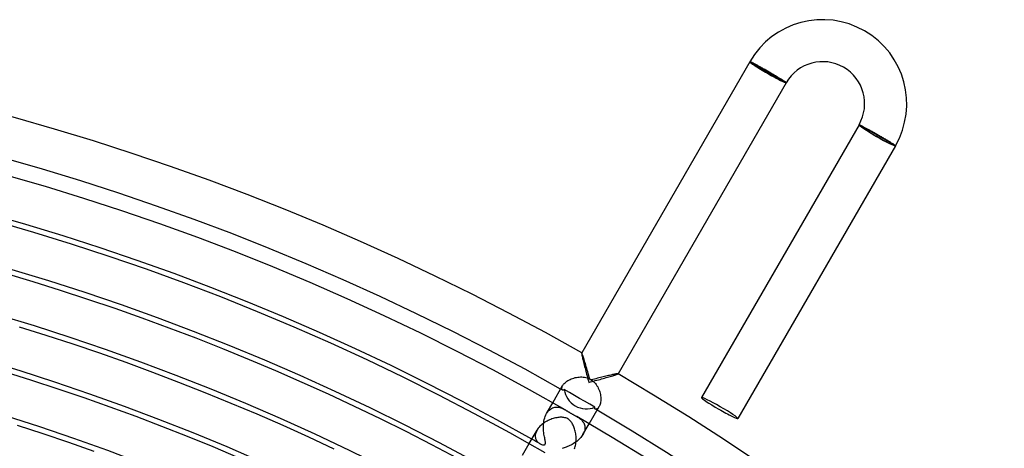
# Model space of a CAD drawing. Header units: millimetres. Extents: x -280 to 280, y -247 to 247.
# Tile 74 of 85: x 65 to 158, y 200 to 241. Entities that reach past the tile are written whole.
import ezdxf

# ---------------------------------------------------------------- set-up
doc = ezdxf.new("R2010")
doc.units = ezdxf.units.MM
doc.layers.add('HIDDEN', color=7, linetype='Continuous')
doc.layers.add('THICK', color=7, linetype='Continuous')

msp = doc.modelspace()

# ---------------------------------------------------------------- linework, layer by layer
at = {"layer": 'HIDDEN'}
for p, q in [((134.268, 236.559), (134.355, 236.509)), ((134.355, 236.509), (137.645, 234.609)), ((137.645, 234.609), (137.732, 234.559)), ((144.747, 230.509), (144.66, 230.559)), ((148.038, 228.609), (144.747, 230.509)), ((148.124, 228.559), (148.038, 228.609)), ((118.262, 208.836), (118.26, 208.819)), ((118.26, 208.819), (118.262, 208.786)), ((118.264, 208.839), (118.262, 208.836)), ((118.263, 208.837), (118.262, 208.836)), ((118.262, 208.786), (118.269, 208.738)), ((118.264, 208.838), (118.263, 208.837)), ((118.263, 208.837), (118.263, 208.837)), ((118.265, 208.838), (118.264, 208.838)), ((118.266, 208.838), (118.265, 208.838)), ((118.267, 208.837), (118.266, 208.838)), ((118.269, 208.738), (118.28, 208.675)), ((118.28, 208.675), (118.294, 208.599)), ((118.294, 208.599), (118.313, 208.511)), ((118.313, 208.511), (118.334, 208.412)), ((118.334, 208.412), (118.358, 208.304)), ((118.358, 208.304), (118.385, 208.189)), ((118.385, 208.189), (118.414, 208.066)), ((118.414, 208.066), (118.445, 207.938)), ((118.445, 207.938), (118.478, 207.804)), ((118.478, 207.804), (118.512, 207.666)), ((118.512, 207.666), (118.547, 207.525)), ((118.547, 207.525), (118.583, 207.381)), ((118.583, 207.381), (118.621, 207.234)), ((118.621, 207.234), (118.659, 207.085)), ((118.659, 207.085), (118.698, 206.934)), ((118.698, 206.934), (118.737, 206.782)), ((118.737, 206.782), (118.777, 206.629)), ((118.777, 206.629), (118.818, 206.475)), ((118.818, 206.475), (118.859, 206.321)), ((118.859, 206.321), (118.9, 206.166)), ((118.9, 206.166), (118.941, 206.012)), ((119.404, 206.137), (119.557, 206.179)), ((119.557, 206.179), (119.71, 206.221)), ((119.71, 206.221), (119.861, 206.262)), ((119.861, 206.262), (120.011, 206.304)), ((120.011, 206.304), (120.159, 206.345)), ((120.159, 206.345), (120.305, 206.387)), ((120.305, 206.387), (120.448, 206.427)), ((120.448, 206.427), (120.588, 206.467)), ((120.588, 206.467), (120.725, 206.507)), ((120.725, 206.507), (120.857, 206.545)), ((120.857, 206.545), (120.983, 206.583)), ((120.983, 206.583), (121.104, 206.619)), ((121.104, 206.619), (121.218, 206.654)), ((121.218, 206.654), (121.323, 206.687)), ((121.323, 206.687), (121.419, 206.717)), ((121.419, 206.717), (121.505, 206.745)), ((121.505, 206.745), (121.578, 206.771)), ((121.578, 206.771), (121.638, 206.793)), ((121.638, 206.793), (121.683, 206.811)), ((121.683, 206.811), (121.713, 206.826)), ((121.713, 206.826), (121.726, 206.836)), ((121.726, 206.84), (121.725, 206.841)), ((121.726, 206.839), (121.726, 206.84)), ((121.727, 206.839), (121.726, 206.839)), ((121.728, 206.839), (121.726, 206.836)), ((121.726, 206.836), (121.727, 206.837)), ((121.727, 206.838), (121.727, 206.839)), ((121.727, 206.837), (121.727, 206.838)), ((116.37, 205.452), (116.377, 205.508)), ((116.371, 205.402), (116.37, 205.452)), ((116.38, 205.359), (116.371, 205.402)), ((116.377, 205.508), (116.393, 205.57)), ((116.395, 205.323), (116.38, 205.359)), ((116.393, 205.57), (116.419, 205.636)), ((116.415, 205.295), (116.395, 205.323)), ((116.44, 205.275), (116.415, 205.295)), ((116.419, 205.636), (116.455, 205.707)), ((116.454, 205.268), (116.44, 205.275)), ((116.469, 205.264), (116.454, 205.268)), ((116.485, 205.263), (116.469, 205.264)), ((116.502, 205.264), (116.485, 205.263)), ((116.519, 205.268), (116.502, 205.264)), ((116.536, 205.275), (116.519, 205.268)), ((116.553, 205.284), (116.536, 205.275)), ((116.571, 205.297), (116.553, 205.284)), ((116.589, 205.312), (116.571, 205.297)), ((116.606, 205.331), (116.589, 205.312)), ((117.096, 205.052), (116.606, 205.331)), ((118.941, 206.012), (119.095, 206.054)), ((119.095, 206.054), (119.25, 206.095)), ((119.25, 206.095), (119.404, 206.137)), ((117.582, 204.773), (117.096, 205.052)), ((118.065, 204.495), (117.582, 204.773)), ((118.548, 204.216), (118.065, 204.495)), ((114.922, 203.051), (115.514, 204.076)), ((115.09, 203.287), (115.184, 203.384)), ((115.184, 203.384), (115.285, 203.466)), ((115.285, 203.466), (115.39, 203.534)), ((115.39, 203.534), (115.498, 203.586)), ((115.498, 203.586), (115.609, 203.624)), ((115.609, 203.624), (115.721, 203.648)), ((115.721, 203.648), (115.834, 203.66)), ((115.834, 203.66), (115.948, 203.659)), ((115.948, 203.659), (116.061, 203.647)), ((116.061, 203.647), (116.174, 203.624)), ((116.174, 203.624), (116.285, 203.592)), ((116.285, 203.592), (116.391, 203.553)), ((116.391, 203.553), (116.494, 203.509)), ((116.494, 203.509), (116.592, 203.459)), ((116.592, 203.459), (116.686, 203.408)), ((119.032, 203.934), (118.548, 204.216)), ((119.519, 203.65), (119.032, 203.934)), ((119.505, 203.576), (119.506, 203.599)), ((119.505, 203.556), (119.505, 203.576)), ((119.509, 203.538), (119.505, 203.556)), ((119.506, 203.599), (119.511, 203.623)), ((119.514, 203.522), (119.509, 203.538)), ((119.511, 203.623), (119.519, 203.65)), ((119.521, 203.509), (119.514, 203.522)), ((119.53, 203.496), (119.521, 203.509)), ((119.541, 203.486), (119.53, 203.496)), ((119.554, 203.477), (119.541, 203.486)), ((119.583, 203.465), (119.554, 203.477)), ((119.617, 203.462), (119.583, 203.465)), ((119.656, 203.467), (119.617, 203.462)), ((119.698, 203.482), (119.656, 203.467)), ((119.742, 203.506), (119.698, 203.482)), ((119.787, 203.54), (119.742, 203.506)), ((119.832, 203.584), (119.787, 203.54)), ((119.877, 203.64), (119.832, 203.584)), ((119.92, 203.707), (119.877, 203.64)), ((114.67, 202.317), (114.702, 202.475)), ((114.702, 202.475), (114.743, 202.63)), ((114.743, 202.63), (114.794, 202.778)), ((114.794, 202.778), (114.853, 202.919)), ((114.853, 202.919), (114.922, 203.051)), ((114.922, 203.051), (115.002, 203.176)), ((115.002, 203.176), (115.09, 203.287)), ((117.813, 202.757), (117.887, 202.713)), ((117.887, 202.713), (117.959, 202.666)), ((117.959, 202.666), (118.032, 202.616)), ((118.032, 202.616), (118.102, 202.562)), ((118.102, 202.562), (118.171, 202.504)), ((118.171, 202.504), (118.237, 202.442)), ((118.237, 202.442), (118.299, 202.375)), ((114.013, 201.476), (113.962, 201.38)), ((114.626, 201.838), (114.633, 201.998)), ((114.626, 201.68), (114.626, 201.838)), ((114.632, 201.526), (114.626, 201.68)), ((114.643, 201.376), (114.632, 201.526)), ((114.633, 201.998), (114.647, 202.158)), ((114.647, 202.158), (114.67, 202.317)), ((118.299, 202.375), (118.357, 202.304)), ((118.357, 202.304), (118.41, 202.227)), ((118.386, 201.051), (118.978, 202.076)), ((118.41, 202.227), (118.456, 202.147)), ((118.456, 202.147), (118.496, 202.063)), ((118.496, 202.063), (118.527, 201.975)), ((118.551, 201.482), (118.526, 201.376)), ((118.527, 201.975), (118.55, 201.883)), ((118.55, 201.883), (118.565, 201.788)), ((118.566, 201.587), (118.551, 201.482)), ((118.565, 201.788), (118.57, 201.689)), ((118.57, 201.689), (118.566, 201.587)), ((113.853, 201.008), (113.848, 200.92)), ((113.848, 200.92), (113.852, 200.836)), ((113.852, 200.836), (113.863, 200.755)), ((113.867, 201.099), (113.853, 201.008)), ((113.863, 200.755), (113.882, 200.677)), ((113.889, 201.191), (113.867, 201.099)), ((113.882, 200.677), (113.908, 200.603)), ((113.921, 201.285), (113.889, 201.191)), ((113.908, 200.603), (113.939, 200.534)), ((113.962, 201.38), (113.921, 201.285)), ((114.658, 201.232), (114.643, 201.376)), ((114.677, 201.093), (114.658, 201.232)), ((114.699, 200.961), (114.677, 201.093)), ((114.722, 200.835), (114.699, 200.961)), ((114.745, 200.718), (114.722, 200.835)), ((114.767, 200.609), (114.745, 200.718)), ((114.786, 200.51), (114.767, 200.609)), ((117.991, 200.566), (117.893, 200.479)), ((118.083, 200.657), (117.991, 200.566)), ((118.17, 200.751), (118.083, 200.657)), ((118.25, 200.849), (118.17, 200.751)), ((118.323, 200.949), (118.25, 200.849)), ((118.386, 201.051), (118.323, 200.949)), ((118.443, 201.159), (118.386, 201.051)), ((118.49, 201.268), (118.443, 201.159)), ((118.526, 201.376), (118.49, 201.268)), ((112.63, 199.081), (113.264, 200.178)), ((113.939, 200.534), (113.977, 200.468)), ((113.977, 200.468), (114.021, 200.406)), ((114.021, 200.406), (114.069, 200.349)), ((114.069, 200.349), (114.121, 200.296)), ((114.121, 200.296), (114.177, 200.247)), ((114.177, 200.247), (114.237, 200.204)), ((114.237, 200.204), (114.298, 200.166)), ((114.298, 200.166), (114.375, 200.126)), ((114.375, 200.126), (114.45, 200.096)), ((114.45, 200.096), (114.523, 200.075)), ((114.523, 200.075), (114.59, 200.064)), ((114.59, 200.064), (114.648, 200.062)), ((114.648, 200.062), (114.693, 200.068)), ((114.693, 200.068), (114.728, 200.079)), ((114.728, 200.079), (114.755, 200.094)), ((114.755, 200.094), (114.775, 200.113)), ((114.775, 200.113), (114.791, 200.135)), ((114.802, 200.42), (114.786, 200.51)), ((114.791, 200.135), (114.804, 200.162)), ((114.813, 200.342), (114.802, 200.42)), ((114.804, 200.162), (114.812, 200.194)), ((114.812, 200.194), (114.817, 200.231)), ((114.818, 200.28), (114.813, 200.342)), ((114.817, 200.231), (114.818, 200.28)), ((116.507, 199.749), (116.419, 199.719)), ((116.6, 199.781), (116.507, 199.749)), ((116.697, 199.816), (116.6, 199.781)), ((116.8, 199.855), (116.697, 199.816)), ((116.905, 199.897), (116.8, 199.855)), ((117.014, 199.944), (116.905, 199.897)), ((117.126, 199.995), (117.014, 199.944)), ((117.239, 200.051), (117.126, 199.995)), ((117.353, 200.112), (117.239, 200.051)), ((117.465, 200.176), (117.353, 200.112)), ((117.576, 200.245), (117.465, 200.176)), ((117.684, 200.319), (117.576, 200.245)), ((117.79, 200.397), (117.684, 200.319)), ((117.893, 200.479), (117.79, 200.397))]:
    msp.add_line(p, q, dxfattribs=at)
for radius, start, end in [(236, 60.4365, 60.48555), (236, 59.51444, 59.56349), (230.5, 60.27293, 60.49712)]:
    msp.add_arc((0, 0), radius, start, end, dxfattribs=at)
for centre, major_axis, ratio, start_param, end_param in [((136, 235.559), (1.732, -1), 0.058722, -3.141593, -1.570796), ((136, 235.559), (-1.645, 0.95), 0.058722, 0, 3.141593), ((136, 235.559), (1.732, -1), 0.058722, -1.570796, 0), ((146.392, 229.559), (1.732, -1), 0.066519, 3.141593, 4.712389), ((146.392, 229.559), (1.645, -0.95), 0.066519, -3.141593, 0), ((146.392, 229.559), (1.732, -1), 0.066519, -1.570796, 0), ((118.545, 205.325), (1.732, -1), 0.890344, -2.569379, -1.570796), ((118.545, 205.325), (1.732, -1), 0.890344, -1.570796, -0.572214)]:
    msp.add_ellipse(centre, major_axis=major_axis, ratio=ratio, start_param=start_param, end_param=end_param, dxfattribs=at)
at = {"layer": 'THICK'}
for p, q in [((134.268, 236.559), (118.264, 208.839)), ((134.271, 236.56), (134.268, 236.559)), ((134.279, 236.56), (134.271, 236.56)), ((134.29, 236.556), (134.279, 236.56)), ((134.305, 236.551), (134.29, 236.556)), ((134.324, 236.544), (134.305, 236.551)), ((134.347, 236.534), (134.324, 236.544)), ((134.374, 236.522), (134.347, 236.534)), ((134.404, 236.507), (134.374, 236.522)), ((134.438, 236.491), (134.404, 236.507)), ((134.475, 236.473), (134.438, 236.491)), ((134.516, 236.452), (134.475, 236.473)), ((134.56, 236.429), (134.516, 236.452)), ((134.607, 236.405), (134.56, 236.429)), ((134.658, 236.378), (134.607, 236.405)), ((134.711, 236.35), (134.658, 236.378)), ((134.768, 236.32), (134.711, 236.35)), ((134.827, 236.288), (134.768, 236.32)), ((134.889, 236.254), (134.827, 236.288)), ((134.954, 236.219), (134.889, 236.254)), ((135.021, 236.182), (134.954, 236.219)), ((135.09, 236.144), (135.021, 236.182)), ((135.161, 236.105), (135.09, 236.144)), ((135.233, 236.064), (135.161, 236.105)), ((135.308, 236.022), (135.233, 236.064)), ((135.384, 235.979), (135.308, 236.022)), ((135.462, 235.935), (135.384, 235.979)), ((135.541, 235.89), (135.462, 235.935)), ((135.621, 235.845), (135.541, 235.89)), ((135.702, 235.799), (135.621, 235.845)), ((135.783, 235.752), (135.702, 235.799)), ((135.865, 235.705), (135.783, 235.752)), ((135.947, 235.658), (135.865, 235.705)), ((136.029, 235.61), (135.947, 235.658)), ((136.109, 235.563), (136.029, 235.61)), ((136.189, 235.517), (136.109, 235.563)), ((136.268, 235.47), (136.189, 235.517)), ((136.347, 235.424), (136.268, 235.47)), ((136.425, 235.378), (136.347, 235.424)), ((136.502, 235.333), (136.425, 235.378)), ((136.577, 235.288), (136.502, 235.333)), ((136.652, 235.244), (136.577, 235.288)), ((136.725, 235.2), (136.652, 235.244)), ((137.732, 234.559), (121.728, 206.839)), ((136.797, 235.157), (136.725, 235.2)), ((136.867, 235.115), (136.797, 235.157)), ((136.936, 235.074), (136.867, 235.115)), ((137.002, 235.034), (136.936, 235.074)), ((137.066, 234.995), (137.002, 235.034)), ((137.128, 234.957), (137.066, 234.995)), ((137.187, 234.921), (137.128, 234.957)), ((137.244, 234.886), (137.187, 234.921)), ((137.298, 234.852), (137.244, 234.886)), ((137.35, 234.82), (137.298, 234.852)), ((137.398, 234.789), (137.35, 234.82)), ((137.444, 234.76), (137.398, 234.789)), ((137.487, 234.733), (137.444, 234.76)), ((137.526, 234.708), (137.487, 234.733)), ((137.562, 234.685), (137.526, 234.708)), ((137.595, 234.663), (137.562, 234.685)), ((137.625, 234.643), (137.595, 234.663)), ((137.651, 234.625), (137.625, 234.643)), ((137.673, 234.61), (137.651, 234.625)), ((137.692, 234.596), (137.673, 234.61)), ((137.707, 234.584), (137.692, 234.596)), ((137.719, 234.575), (137.707, 234.584)), ((137.727, 234.567), (137.719, 234.575)), ((137.731, 234.562), (137.727, 234.567)), ((137.732, 234.559), (137.731, 234.562)), ((144.66, 230.559), (129.66, 204.578)), ((144.66, 230.559), (144.663, 230.56)), ((144.663, 230.56), (144.67, 230.559)), ((144.67, 230.559), (144.681, 230.556)), ((144.681, 230.556), (144.695, 230.551)), ((144.695, 230.551), (144.713, 230.544)), ((144.713, 230.544), (144.735, 230.535)), ((144.735, 230.535), (144.76, 230.524)), ((144.76, 230.524), (144.788, 230.51)), ((144.788, 230.51), (144.82, 230.495)), ((144.82, 230.495), (144.856, 230.477)), ((144.856, 230.477), (144.894, 230.458)), ((144.894, 230.458), (144.936, 230.437)), ((144.936, 230.437), (144.981, 230.414)), ((144.981, 230.414), (145.029, 230.389)), ((145.029, 230.389), (145.079, 230.362)), ((145.079, 230.362), (145.133, 230.334)), ((145.133, 230.334), (145.19, 230.304)), ((145.19, 230.304), (145.249, 230.272)), ((145.249, 230.272), (145.31, 230.239)), ((145.31, 230.239), (145.374, 230.205)), ((145.374, 230.205), (145.439, 230.169)), ((145.439, 230.169), (145.507, 230.132)), ((145.507, 230.132), (145.577, 230.094)), ((145.577, 230.094), (145.649, 230.054)), ((145.649, 230.054), (145.722, 230.014)), ((145.722, 230.014), (145.797, 229.972)), ((145.797, 229.972), (145.873, 229.93)), ((145.873, 229.93), (145.95, 229.887)), ((145.95, 229.887), (146.027, 229.843)), ((146.027, 229.843), (146.106, 229.799)), ((146.106, 229.799), (146.185, 229.754)), ((146.185, 229.754), (146.265, 229.708)), ((146.265, 229.708), (146.345, 229.663)), ((146.345, 229.663), (146.426, 229.617)), ((146.426, 229.617), (146.508, 229.569)), ((146.508, 229.569), (146.59, 229.522)), ((146.59, 229.522), (146.672, 229.474)), ((146.672, 229.474), (146.753, 229.427)), ((146.753, 229.427), (146.833, 229.38)), ((146.833, 229.38), (146.913, 229.334)), ((146.913, 229.334), (146.991, 229.288)), ((146.991, 229.288), (147.068, 229.242)), ((147.068, 229.242), (147.143, 229.198)), ((147.143, 229.198), (147.217, 229.154)), ((147.217, 229.154), (147.288, 229.111)), ((147.288, 229.111), (147.358, 229.069)), ((147.358, 229.069), (147.425, 229.028)), ((147.425, 229.028), (147.49, 228.988)), ((147.49, 228.988), (147.553, 228.95)), ((147.553, 228.95), (147.613, 228.913)), ((147.613, 228.913), (147.67, 228.877)), ((147.67, 228.877), (147.724, 228.843)), ((147.724, 228.843), (147.776, 228.811)), ((147.776, 228.811), (147.824, 228.78)), ((147.824, 228.78), (147.868, 228.751)), ((147.868, 228.751), (147.91, 228.724)), ((147.91, 228.724), (147.948, 228.698)), ((147.948, 228.698), (147.983, 228.675)), ((147.983, 228.675), (148.013, 228.653)), ((148.013, 228.653), (148.041, 228.634)), ((148.124, 228.559), (133.124, 202.578)), ((148.041, 228.634), (148.064, 228.617)), ((148.064, 228.617), (148.084, 228.602)), ((148.084, 228.602), (148.1, 228.589)), ((148.1, 228.589), (148.112, 228.578)), ((148.112, 228.578), (148.12, 228.569)), ((148.12, 228.569), (148.124, 228.563)), ((148.124, 228.563), (148.124, 228.559)), ((63.411, 216.401), (66.032, 215.616)), ((66.032, 215.616), (68.642, 214.799)), ((68.642, 214.799), (71.242, 213.95)), ((71.242, 213.95), (73.832, 213.071)), ((73.832, 213.071), (76.411, 212.159)), ((76.411, 212.159), (78.979, 211.217)), ((64.714, 211.313), (67.272, 210.512)), ((78.979, 211.217), (81.535, 210.243)), ((67.272, 210.512), (69.821, 209.681)), ((81.535, 210.243), (84.079, 209.239)), ((69.821, 209.681), (72.359, 208.819)), ((84.079, 209.239), (86.611, 208.204)), ((72.359, 208.819), (74.886, 207.926)), ((86.611, 208.204), (89.13, 207.138)), ((118.276, 208.826), (118.267, 208.837)), ((118.289, 208.8), (118.276, 208.826)), ((118.306, 208.76), (118.289, 208.8)), ((118.326, 208.708), (118.306, 208.76)), ((118.349, 208.644), (118.326, 208.708)), ((118.375, 208.57), (118.349, 208.644)), ((118.403, 208.486), (118.375, 208.57)), ((118.433, 208.393), (118.403, 208.486)), ((118.465, 208.291), (118.433, 208.393)), ((118.499, 208.181), (118.465, 208.291)), ((118.536, 208.062), (118.499, 208.181)), ((118.574, 207.934), (118.536, 208.062)), ((74.886, 207.926), (77.403, 207.002)), ((89.13, 207.138), (91.636, 206.042)), ((118.614, 207.799), (118.574, 207.934)), ((118.656, 207.655), (118.614, 207.799)), ((118.7, 207.505), (118.656, 207.655)), ((118.745, 207.35), (118.7, 207.505)), ((118.79, 207.19), (118.745, 207.35)), ((118.836, 207.025), (118.79, 207.19)), ((63.396, 207.01), (65.902, 206.226)), ((65.902, 206.226), (68.399, 205.411)), ((77.403, 207.002), (79.908, 206.048)), ((116.848, 206.116), (116.944, 206.18)), ((116.944, 206.18), (117.046, 206.24)), ((117.046, 206.24), (117.154, 206.295)), ((117.154, 206.295), (117.266, 206.346)), ((117.266, 206.346), (117.384, 206.391)), ((117.384, 206.391), (117.505, 206.431)), ((117.505, 206.431), (117.63, 206.464)), ((117.63, 206.464), (117.756, 206.491)), ((117.756, 206.491), (117.885, 206.511)), ((117.885, 206.511), (118.014, 206.524)), ((118.014, 206.524), (118.145, 206.53)), ((118.145, 206.53), (118.275, 206.528)), ((118.275, 206.528), (118.405, 206.518)), ((118.405, 206.518), (118.534, 206.499)), ((118.534, 206.499), (118.661, 206.471)), ((118.661, 206.471), (118.786, 206.435)), ((118.786, 206.435), (118.908, 206.389)), ((118.883, 206.857), (118.836, 207.025)), ((118.931, 206.685), (118.883, 206.857)), ((118.908, 206.389), (119.027, 206.334)), ((118.979, 206.511), (118.931, 206.685)), ((119.027, 206.334), (118.979, 206.511)), ((119.328, 206.287), (119.177, 206.247)), ((119.177, 206.247), (119.284, 206.172)), ((119.284, 206.172), (119.385, 206.089)), ((119.477, 206.326), (119.328, 206.287)), ((119.624, 206.364), (119.477, 206.326)), ((119.769, 206.402), (119.624, 206.364)), ((119.912, 206.438), (119.769, 206.402)), ((120.051, 206.474), (119.912, 206.438)), ((120.188, 206.508), (120.051, 206.474)), ((120.322, 206.542), (120.188, 206.508)), ((120.451, 206.574), (120.322, 206.542)), ((120.577, 206.604), (120.451, 206.574)), ((120.697, 206.633), (120.577, 206.604)), ((120.812, 206.661), (120.697, 206.633)), ((120.922, 206.686), (120.812, 206.661)), ((121.025, 206.71), (120.922, 206.686)), ((121.122, 206.732), (121.025, 206.71)), ((121.213, 206.753), (121.122, 206.732)), ((121.297, 206.771), (121.213, 206.753)), ((121.375, 206.788), (121.297, 206.771)), ((121.447, 206.802), (121.375, 206.788)), ((121.512, 206.815), (121.447, 206.802)), ((121.57, 206.825), (121.512, 206.815)), ((121.619, 206.834), (121.57, 206.825)), ((121.66, 206.839), (121.619, 206.834)), ((121.692, 206.842), (121.66, 206.839)), ((121.714, 206.843), (121.692, 206.842)), ((121.725, 206.841), (121.714, 206.843)), ((68.399, 205.411), (70.885, 204.567)), ((79.908, 206.048), (82.401, 205.063)), ((91.636, 206.042), (94.128, 204.915)), ((115.514, 204.076), (116.455, 205.707)), ((116.455, 205.707), (116.498, 205.774)), ((116.498, 205.774), (116.55, 205.843)), ((116.55, 205.843), (116.612, 205.912)), ((116.612, 205.912), (116.682, 205.982)), ((116.682, 205.982), (116.761, 206.05)), ((116.761, 206.05), (116.848, 206.116)), ((119.385, 206.089), (119.479, 205.999)), ((119.479, 205.999), (119.566, 205.903)), ((119.566, 205.903), (119.647, 205.8)), ((119.647, 205.8), (119.721, 205.693)), ((119.721, 205.693), (119.788, 205.581)), ((119.788, 205.581), (119.848, 205.465)), ((119.848, 205.465), (119.902, 205.346)), ((119.902, 205.346), (119.949, 205.225)), ((119.949, 205.225), (119.989, 205.102)), ((70.885, 204.567), (73.361, 203.692)), ((82.401, 205.063), (84.883, 204.049)), ((94.128, 204.915), (96.607, 203.758)), ((119.989, 205.102), (120.022, 204.978)), ((120.022, 204.978), (120.048, 204.853)), ((120.048, 204.853), (120.067, 204.729)), ((120.067, 204.729), (120.08, 204.605)), ((120.085, 204.365), (120.077, 204.252)), ((120.08, 204.605), (120.086, 204.483)), ((120.086, 204.483), (120.085, 204.365)), ((73.361, 203.692), (75.827, 202.787)), ((84.883, 204.049), (87.351, 203.004)), ((96.607, 203.758), (99.071, 202.571)), ((116.686, 203.408), (116.721, 203.387)), ((116.721, 203.387), (116.758, 203.365)), ((116.758, 203.365), (116.795, 203.343)), ((118.978, 202.076), (119.92, 203.707)), ((119.956, 203.777), (119.92, 203.707)), ((119.99, 203.856), (119.956, 203.777)), ((120.019, 203.944), (119.99, 203.856)), ((120.044, 204.04), (120.019, 203.944)), ((120.064, 204.143), (120.044, 204.04)), ((120.077, 204.252), (120.064, 204.143)), ((75.827, 202.787), (78.281, 201.852)), ((87.351, 203.004), (89.807, 201.93)), ((99.071, 202.571), (101.521, 201.355)), ((115.202, 202.441), (115.09, 202.39)), ((115.316, 202.487), (115.202, 202.441)), ((115.43, 202.528), (115.316, 202.487)), ((115.545, 202.565), (115.43, 202.528)), ((115.66, 202.598), (115.545, 202.565)), ((115.774, 202.626), (115.66, 202.598)), ((115.886, 202.648), (115.774, 202.626)), ((115.995, 202.666), (115.886, 202.648)), ((116.1, 202.679), (115.995, 202.666)), ((116.201, 202.687), (116.1, 202.679)), ((116.299, 202.69), (116.201, 202.687)), ((116.392, 202.689), (116.299, 202.69)), ((116.486, 202.683), (116.392, 202.689)), ((116.58, 202.671), (116.486, 202.683)), ((116.673, 202.653), (116.58, 202.671)), ((116.764, 202.627), (116.673, 202.653)), ((116.854, 202.592), (116.764, 202.627)), ((116.795, 203.343), (116.832, 203.319)), ((116.832, 203.319), (116.87, 203.296)), ((116.941, 202.548), (116.854, 202.592)), ((116.87, 203.296), (116.909, 203.271)), ((116.909, 203.271), (116.949, 203.246)), ((117.014, 202.501), (116.941, 202.548)), ((116.949, 203.246), (116.988, 203.221)), ((116.988, 203.221), (117.029, 203.195)), ((117.082, 202.448), (117.014, 202.501)), ((117.029, 203.195), (117.069, 203.17)), ((117.069, 203.17), (117.111, 203.144)), ((117.143, 202.391), (117.082, 202.448)), ((117.111, 203.144), (117.153, 203.118)), ((117.153, 203.118), (117.197, 203.092)), ((117.197, 203.092), (117.241, 203.067)), ((117.241, 203.067), (117.284, 203.042)), ((117.284, 203.042), (117.327, 203.018)), ((117.327, 203.018), (117.37, 202.995)), ((117.37, 202.995), (117.412, 202.972)), ((117.412, 202.972), (117.454, 202.949)), ((117.454, 202.949), (117.496, 202.928)), ((117.496, 202.928), (117.536, 202.906)), ((117.536, 202.906), (117.576, 202.886)), ((117.576, 202.886), (117.616, 202.865)), ((117.616, 202.865), (117.655, 202.844)), ((117.655, 202.844), (117.695, 202.823)), ((117.695, 202.823), (117.734, 202.801)), ((117.734, 202.801), (117.774, 202.779)), ((117.774, 202.779), (117.813, 202.757)), ((64.533, 201.939), (66.977, 201.142)), ((78.281, 201.852), (80.723, 200.888)), ((89.807, 201.93), (92.25, 200.826)), ((113.264, 200.178), (114.013, 201.476)), ((114.071, 201.568), (114.013, 201.476)), ((114.136, 201.659), (114.071, 201.568)), ((114.208, 201.747), (114.136, 201.659)), ((114.288, 201.834), (114.208, 201.747)), ((114.375, 201.917), (114.288, 201.834)), ((114.466, 201.997), (114.375, 201.917)), ((114.562, 202.073), (114.466, 201.997)), ((114.661, 202.145), (114.562, 202.073)), ((114.765, 202.213), (114.661, 202.145)), ((114.871, 202.276), (114.765, 202.213)), ((114.98, 202.336), (114.871, 202.276)), ((115.09, 202.39), (114.98, 202.336)), ((117.2, 202.33), (117.143, 202.391)), ((117.254, 202.264), (117.2, 202.33)), ((117.305, 202.193), (117.254, 202.264)), ((117.353, 202.118), (117.305, 202.193)), ((117.399, 202.038), (117.353, 202.118)), ((117.442, 201.955), (117.399, 202.038)), ((117.483, 201.867), (117.442, 201.955)), ((117.521, 201.775), (117.483, 201.867)), ((117.558, 201.677), (117.521, 201.775)), ((117.592, 201.575), (117.558, 201.677)), ((117.624, 201.468), (117.592, 201.575)), ((66.977, 201.142), (69.412, 200.315)), ((80.723, 200.888), (83.154, 199.894)), ((92.25, 200.826), (94.679, 199.692)), ((101.521, 201.355), (103.956, 200.109)), ((117.652, 201.357), (117.624, 201.468)), ((117.677, 201.243), (117.652, 201.357)), ((117.698, 201.125), (117.677, 201.243)), ((117.716, 201.004), (117.698, 201.125)), ((117.729, 200.88), (117.716, 201.004)), ((117.737, 200.755), (117.729, 200.88)), ((117.741, 200.63), (117.737, 200.755)), ((117.739, 200.505), (117.741, 200.63)), ((69.412, 200.315), (71.837, 199.458)), ((83.154, 199.894), (85.573, 198.871)), ((103.956, 200.109), (106.375, 198.833)), ((117.574, 199.674), (117.615, 199.783)), ((117.615, 199.783), (117.65, 199.896)), ((117.65, 199.896), (117.679, 200.013)), ((117.679, 200.013), (117.702, 200.133)), ((117.702, 200.133), (117.72, 200.256)), ((117.72, 200.256), (117.733, 200.38)), ((117.733, 200.38), (117.739, 200.505))]:
    msp.add_line(p, q, dxfattribs=at)
for centre, radius, start, end in [((0, 0), 240, 60.47667, 119.52335), ((141.196, 232.559), 8, 330.00004, 150.00001), ((141.196, 232.559), 4, 329.99999, 149.99989), ((0, 0), 236, 60.48555, 119.51441), ((0, 0), 234.5, 60.15902, 119.841), ((0, 0), 230, 60.065, 119.93502), ((0, 0), 230.5, 60.49712, 119.50284), ((0, 0), 226, 60.50704, 119.49293), ((0, 0), 221.5, 60.51735, 119.48267), ((0, 0), 217, 60.52806, 119.4719), ((0, 0), 212.5, 60.53924, 119.46073), ((0, 0), 208, 60.55092, 119.4491), ((0, 0), 240, 0.47664, 59.52332), ((0, 0), 203.5, 60.56313, 119.43689), ((0, 0), 236, 0.48558, 59.51444), ((0, 0), 234.5, 0.159, 59.84103)]:
    msp.add_arc(centre, radius, start, end, dxfattribs=at)
for centre, major_axis, ratio, start_param, end_param in [((118.473, 205.201), (1.732, -1), 0.629861, 1.570796, 1.61428), ((118.473, 205.201), (1.732, -1), 0.629861, 1.527313, 1.570796), ((131.392, 203.578), (-1.732, 1), 0.066519, 0, 1.570796), ((131.392, 203.578), (-1.732, 1), 0.066519, -1.570796, 0), ((131.392, 203.578), (-1.732, 1), 0.066519, 1.570796, 3.141593), ((131.392, 203.578), (-1.732, 1), 0.066519, 3.141593, 4.712389)]:
    msp.add_ellipse(centre, major_axis=major_axis, ratio=ratio, start_param=start_param, end_param=end_param, dxfattribs=at)

doc.saveas('drawing.dxf')
